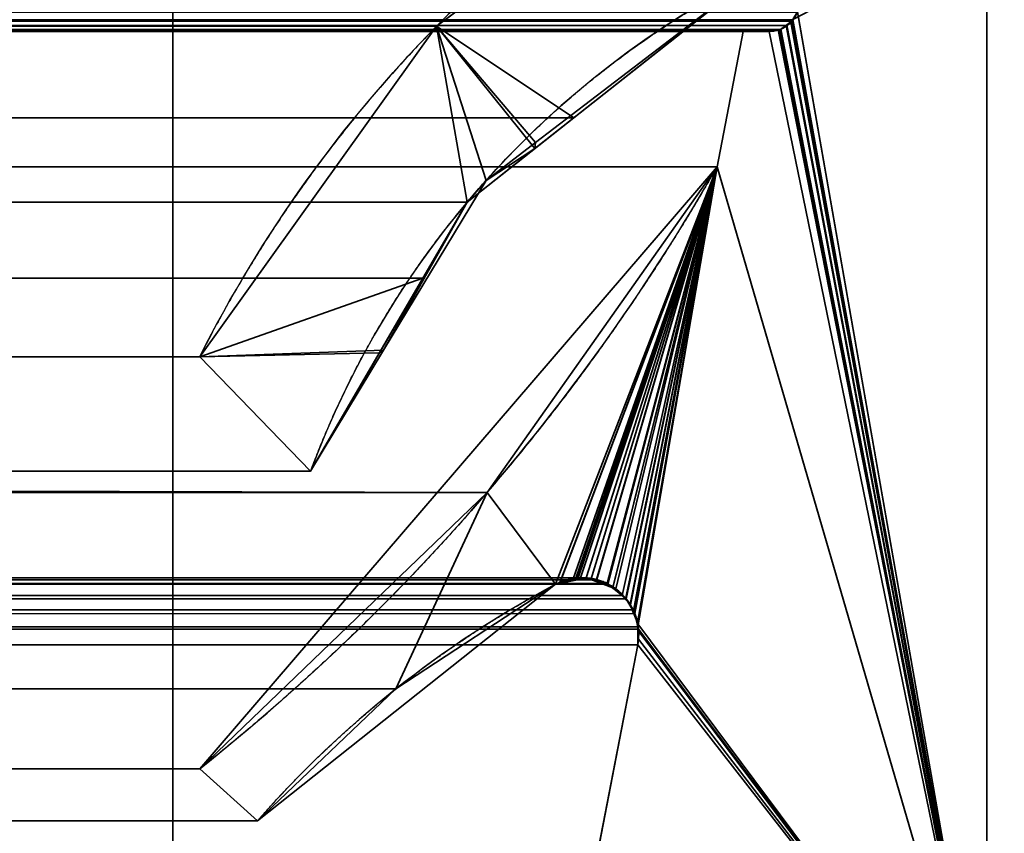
# Model space of a CAD drawing. Header units: millimetres. Extents: x -490 to 6690, y -115 to 132.
# Tile 141 of 256: x 304.25 to 309.09, y 5.27 to 9.27. Entities that reach past the tile are written whole.
import ezdxf

# ---------------------------------------------------------------- set-up
doc = ezdxf.new("R2010")
doc.units = ezdxf.units.MM
doc.layers.add('151', color=7, linetype='Continuous', true_color=0xffffff)

# ---------------------------------------------------------------- blocks, each defined once
blk = doc.blocks.new('UG_SURFACE_001')
at = {"layer": '151', "color": 252, "linetype": 'Continuous', "lineweight": 35}
for points in [[(490, -6.2, 2201.9999), (490, 113.2, 2201.9999), (-490, 113.2, 2201.9999), (-490, -6.2, 2201.9999)], [(-340, -6.2, 2052), (-340, 113.2, 2052), (340, 113.2, 2052), (340, -6.2, 2052)]]:
    blk.add_3dface(points, dxfattribs=at)
blk = doc.blocks.new('UG_SURFACE_045')
at = {"layer": '151', "color": 14, "linetype": 'Continuous', "lineweight": 35}
for points in [[(317.3, -10, 2024.3001), (317.3, 19, 2024.3001), (-317.3, 19, 2024.3001), (-317.3, -10, 2024.3001)], [(313.25, 16.25, 2020.2501), (313.25, -22, 2020.2501), (-313.25, -22, 2020.2501), (-313.25, 16.25, 2020.2501)]]:
    blk.add_3dface(points, dxfattribs=at)
blk = doc.blocks.new('UG_SURFACE_046')
at = {"layer": '151', "color": 7, "linetype": 'Continuous', "lineweight": 35}
for points in [[(-313.25, 16, 2020.2501), (-313.25, -22, 2020.2501), (313.25, -22, 2020.2501), (313.25, 16, 2020.2501)], [(313, 16, 2020), (313, -22, 2020), (-313, -22, 2020), (-313, 16, 2020)]]:
    blk.add_3dface(points, dxfattribs=at)
blk = doc.blocks.new('UG_SURFACE_054')
at = {"layer": '151', "color": 46, "linetype": 'Continuous', "lineweight": 35}
for points in [[(-306.2958, 9.2394, 2013.2957), (-307.8995, 10.4321, 2014.8995), (307.8995, 10.4321, 2014.8995), (306.2958, 9.2394, 2013.2957)], [(306.2958, 9.2394, 2013.2957), (307.8995, 10.4321, 2014.8995), (307.8633, 9.4954, 2014.8633), (306.9704, 8.789, 2013.9704)], [(-309, 9.7678, 2016), (-309, 4, 2016), (309, 4, 2016), (309, 9.7678, 2016)], [(308.0697, 9.3094, 2015.0697), (308.0789, 9.3503, 2015.0788), (309, 9.7678, 2016), (309, 4, 2016)], [(307.8633, 9.4954, 2014.8633), (-307.8633, 9.4954, 2014.8633), (-306.9704, 8.789, 2013.9704), (306.9704, 8.789, 2013.9704)], [(308.0464, 9.2708, 2015.0464), (-308.0464, 9.2708, 2015.0464), (-308.0693, 9.3087, 2015.0692), (308.0693, 9.3087, 2015.0692)], [(308.0464, 9.2708, 2015.0464), (308.0693, 9.3087, 2015.0692), (309, 4, 2016)], [(308.0693, 9.3087, 2015.0692), (308.0697, 9.3094, 2015.0697), (309, 4, 2016)], [(-308.042, 9.2636, 2015.0421), (-308.0464, 9.2708, 2015.0464), (308.0464, 9.2708, 2015.0464)], [(-308.042, 9.2636, 2015.0421), (308.0464, 9.2708, 2015.0464), (308.042, 9.2636, 2015.0421)], [(308.042, 9.2636, 2015.0421), (308.0132, 9.2433, 2015.0132), (-308.0132, 9.2433, 2015.0132), (-308.042, 9.2636, 2015.0421)], [(-308.0132, 9.2433, 2015.0132), (308.0132, 9.2433, 2015.0132), (307.9855, 9.2237, 2014.9856)], [(-307.9855, 9.2237, 2014.9856), (-308.0132, 9.2433, 2015.0132), (307.9855, 9.2237, 2014.9856)], [(309, 4, 2016), (307.9855, 9.2237, 2014.9856), (308.0132, 9.2433, 2015.0132)], [(308.0132, 9.2433, 2015.0132), (308.042, 9.2636, 2015.0421), (309, 4, 2016)], [(309, 4, 2016), (308.042, 9.2636, 2015.0421), (308.0464, 9.2708, 2015.0464)], [(307.9855, 9.2237, 2014.9856), (307.9742, 9.2216, 2014.9744), (-307.9742, 9.2216, 2014.9744), (-307.9855, 9.2237, 2014.9856)], [(307.9303, 9.2132, 2014.9302), (-307.9303, 9.2132, 2014.9302), (-307.9742, 9.2216, 2014.9744), (307.9742, 9.2216, 2014.9744)], [(307.9303, 9.2132, 2014.9302), (307.8024, 9.2132, 2014.8025), (-307.8024, 9.2132, 2014.8025), (-307.9303, 9.2132, 2014.9302)], [(-307.6745, 8.5488, 2014.6744), (-307.8024, 9.2132, 2014.8025), (307.8024, 9.2132, 2014.8025), (307.6745, 8.5488, 2014.6744)], [(306.2958, 9.2394, 2013.2957), (305.1319, 7.6146, 2012.1319), (-305.1319, 7.6146, 2012.1319), (-306.2958, 9.2394, 2013.2957)], [(305.1319, 7.6146, 2012.1319), (306.2958, 9.2394, 2013.2957), (306.4464, 8.3745, 2013.4463), (306.2288, 8.0006, 2013.2287)], [(306.9704, 8.789, 2013.9704), (306.4464, 8.3745, 2013.4463), (306.2958, 9.2394, 2013.2957)], [(309, 4, 2016), (307.6745, 8.5488, 2014.6744), (307.8024, 9.2132, 2014.8025), (307.9303, 9.2132, 2014.9302)], [(309, 4, 2016), (307.9303, 9.2132, 2014.9302), (307.9742, 9.2216, 2014.9744)], [(307.9742, 9.2216, 2014.9744), (307.9855, 9.2237, 2014.9856), (309, 4, 2016)], [(306.4464, 8.3745, 2013.4463), (-306.9704, 8.789, 2013.9704), (-306.4464, 8.3745, 2013.4463)], [(306.4464, 8.3745, 2013.4463), (306.9704, 8.789, 2013.9704), (-306.9704, 8.789, 2013.9704)], [(-307.6745, 8.5488, 2014.6744), (307.6745, 8.5488, 2014.6744), (306.5441, 6.948, 2013.5441)], [(-306.5441, 6.948, 2013.5441), (-307.6745, 8.5488, 2014.6744), (306.5441, 6.948, 2013.5441)], [(306.966, 6.5189, 2013.9661), (306.881, 6.4965, 2013.881), (306.5441, 6.948, 2013.5441), (307.6745, 8.5488, 2014.6744)], [(307.6745, 8.5488, 2014.6744), (307.004, 6.5289, 2014.004), (306.966, 6.5189, 2013.9661)], [(307.0532, 6.5181, 2014.0531), (307.004, 6.5289, 2014.004), (307.6745, 8.5488, 2014.6744)], [(307.6745, 8.5488, 2014.6744), (307.1343, 6.5004, 2014.1342), (307.0532, 6.5181, 2014.0531)], [(307.1382, 6.4973, 2014.1382), (307.1343, 6.5004, 2014.1342), (307.6745, 8.5488, 2014.6744)], [(307.2084, 6.4411, 2014.2083), (307.1382, 6.4973, 2014.1382), (307.6745, 8.5488, 2014.6744)], [(307.6745, 8.5488, 2014.6744), (307.2276, 6.4258, 2014.2276), (307.2084, 6.4411, 2014.2083)], [(307.2702, 6.3523, 2014.2701), (307.2595, 6.3707, 2014.2596), (307.2276, 6.4258, 2014.2276), (307.6745, 8.5488, 2014.6744)], [(307.2855, 6.287, 2014.2856), (307.2702, 6.3523, 2014.2701), (307.6745, 8.5488, 2014.6744)], [(307.6745, 8.5488, 2014.6744), (309, 4, 2016), (307.2881, 6.2761, 2014.2882), (307.2855, 6.287, 2014.2856)], [(-306.4464, 8.3745, 2013.4463), (306.2288, 8.0006, 2013.2287), (306.4464, 8.3745, 2013.4463)], [(-306.4464, 8.3745, 2013.4463), (-306.2288, 8.0006, 2013.2287), (306.2288, 8.0006, 2013.2287)], [(306.2288, 8.0006, 2013.2287), (-306.2288, 8.0006, 2013.2287), (-305.6771, 7.0532, 2012.6772), (305.6771, 7.0532, 2012.6772)], [(306.2288, 8.0006, 2013.2287), (305.6771, 7.0532, 2012.6772), (305.1319, 7.6146, 2012.1319)], [(-305.6771, 7.0532, 2012.6772), (-305.1319, 7.6146, 2012.1319), (305.1319, 7.6146, 2012.1319), (305.6771, 7.0532, 2012.6772)], [(306.5441, 6.948, 2013.5441), (305.1319, 5.5893, 2012.1319), (-305.1319, 5.5893, 2012.1319), (-306.5441, 6.948, 2013.5441)], [(306.0956, 5.9821, 2013.0956), (305.4162, 5.334, 2012.4161), (305.1319, 5.5893, 2012.1319), (306.5441, 6.948, 2013.5441)], [(306.5441, 6.948, 2013.5441), (306.881, 6.4965, 2013.881), (306.0956, 5.9821, 2013.0956)], [(307.2084, 6.4411, 2014.2083), (-307.1764, 6.4747, 2014.1764), (-307.1369, 6.4893, 2014.137)], [(-307.1369, 6.4893, 2014.137), (-307.0531, 6.5203, 2014.0531), (307.0532, 6.5181, 2014.0531)], [(307.0532, 6.5181, 2014.0531), (307.1343, 6.5004, 2014.1342), (-307.1369, 6.4893, 2014.137)], [(307.1343, 6.5004, 2014.1342), (307.1382, 6.4973, 2014.1382), (-307.1369, 6.4893, 2014.137)], [(-307.1369, 6.4893, 2014.137), (307.1382, 6.4973, 2014.1382), (307.2084, 6.4411, 2014.2083)], [(307.004, 6.5289, 2014.004), (-307.0531, 6.5203, 2014.0531), (-307.0314, 6.5283, 2014.0314)], [(307.004, 6.5289, 2014.004), (307.0532, 6.5181, 2014.0531), (-307.0531, 6.5203, 2014.0531)], [(-307.0314, 6.5283, 2014.0314), (306.966, 6.5189, 2013.9661), (307.004, 6.5289, 2014.004)], [(-307.0314, 6.5283, 2014.0314), (-306.9663, 6.5145, 2013.9663), (306.966, 6.5189, 2013.9661)], [(306.966, 6.5189, 2013.9661), (-306.9663, 6.5145, 2013.9663), (-306.881, 6.4965, 2013.881)], [(-306.881, 6.4965, 2013.881), (306.881, 6.4965, 2013.881), (306.966, 6.5189, 2013.9661)], [(306.0956, 5.9821, 2013.0956), (-306.881, 6.4965, 2013.881), (-306.0956, 5.9821, 2013.0956)], [(306.0956, 5.9821, 2013.0956), (306.881, 6.4965, 2013.881), (-306.881, 6.4965, 2013.881)], [(-307.2488, 6.3955, 2014.2488), (-307.2075, 6.4407, 2014.2076), (307.2084, 6.4411, 2014.2083)], [(307.2084, 6.4411, 2014.2083), (307.2276, 6.4258, 2014.2276), (-307.2488, 6.3955, 2014.2488)], [(307.2084, 6.4411, 2014.2083), (-307.2075, 6.4407, 2014.2076), (-307.1765, 6.4747, 2014.1764)], [(307.2084, 6.4411, 2014.2083), (-307.1765, 6.4747, 2014.1764), (-307.1764, 6.4747, 2014.1764)], [(307.2276, 6.4258, 2014.2276), (-307.2586, 6.3707, 2014.2586), (-307.2488, 6.3955, 2014.2488)], [(307.2276, 6.4258, 2014.2276), (307.2595, 6.3707, 2014.2596), (-307.2586, 6.3707, 2014.2586)], [(307.2702, 6.3523, 2014.2701), (-307.2846, 6.2874, 2014.2846), (-307.2834, 6.3076, 2014.2834)], [(307.2702, 6.3523, 2014.2701), (307.2855, 6.287, 2014.2856), (-307.2846, 6.2874, 2014.2846)], [(-307.2834, 6.3076, 2014.2834), (-307.2586, 6.3707, 2014.2586), (307.2595, 6.3707, 2014.2596)], [(307.2595, 6.3707, 2014.2596), (307.2702, 6.3523, 2014.2701), (-307.2834, 6.3076, 2014.2834)], [(-307.2882, 6.2275, 2014.2882), (-307.2846, 6.2874, 2014.2846), (307.2855, 6.287, 2014.2856)], [(-307.2842, 6.1988, 2014.2841), (-307.2882, 6.2275, 2014.2882), (307.2855, 6.287, 2014.2856)], [(307.2855, 6.287, 2014.2856), (307.2881, 6.2761, 2014.2882), (-307.2842, 6.1988, 2014.2841)], [(307.2881, 6.2761, 2014.2882), (307.2842, 6.1988, 2014.2841), (-307.2842, 6.1988, 2014.2841)], [(307.2842, 6.1988, 2014.2841), (307.2881, 6.2761, 2014.2882), (309, 4, 2016)], [(-307.0519, 4.9927, 2014.0519), (-307.2842, 6.1988, 2014.2841), (307.2842, 6.1988, 2014.2841), (307.0519, 4.9927, 2014.0519)], [(307.0519, 4.9927, 2014.0519), (307.2842, 6.1988, 2014.2841), (309, 4, 2016)], [(-306.0956, 5.9821, 2013.0956), (305.4162, 5.334, 2012.4161), (306.0956, 5.9821, 2013.0956)], [(-306.0956, 5.9821, 2013.0956), (-305.4162, 5.334, 2012.4161), (305.4162, 5.334, 2012.4161)], [(-305.4162, 5.334, 2012.4161), (-305.1319, 5.5893, 2012.1319), (305.1319, 5.5893, 2012.1319), (305.4162, 5.334, 2012.4161)]]:
    blk.add_3dface(points, dxfattribs=at)
blk = doc.blocks.new('UG_SURFACE_055')
at = {"layer": '151', "color": 46, "linetype": 'Continuous', "lineweight": 35}
for points in [[(306.2958, 9.2394, -8), (307.8995, 10.4321, -8), (307.8633, 9.4954, -8), (306.7818, 8.6672, -8)], [(306.7795, 8.638, 2013.7796), (307.8633, 9.4954, 2014.8633), (307.8995, 10.4321, 2014.8995), (306.2958, 9.2394, 2013.2957)], [(306.2958, 9.2394, 2013.2957), (307.8995, 10.4321, 2014.8995), (307.8995, 10.4321, -8), (306.2958, 9.2394, -8)], [(309, 9.7678, -8), (309, 4, -8), (308.0374, 9.2586, -8), (308.0459, 9.2719, -8)], [(309, 4, 2016), (309, 9.7678, 2016), (308.0789, 9.3503, 2015.0788), (308.0697, 9.3094, 2015.0697)], [(309, 9.7678, 2016), (309, 4, 2016), (309, 4, -8), (309, 9.7678, -8)], [(307.8633, 9.4954, -8), (307.8633, 9.4954, 2014.8633), (306.7795, 8.638, 2013.7796)], [(306.7795, 8.638, 2013.7796), (306.7818, 8.6672, -8), (307.8633, 9.4954, -8)], [(308.0696, 9.3092, 2015.0695), (308.0469, 9.2717, 2015.0468), (309, 4, 2016)], [(309, 4, 2016), (308.0697, 9.3094, 2015.0697), (308.0696, 9.3092, 2015.0695)], [(308.0178, 9.2465, 2015.0177), (307.9855, 9.2237, 2014.9856), (309, 4, 2016)], [(307.9855, 9.2237, 2014.9856), (308.0178, 9.2465, 2015.0177), (308.0175, 9.2449, -8)], [(308.0175, 9.2449, -8), (307.9885, 9.225, -8), (307.9855, 9.2237, 2014.9856)], [(309, 4, -8), (307.9885, 9.225, -8), (308.0175, 9.2449, -8)], [(308.0175, 9.2449, -8), (308.0374, 9.2586, -8), (309, 4, -8)], [(308.0374, 9.2586, -8), (308.0175, 9.2449, -8), (308.0178, 9.2465, 2015.0177)], [(309, 4, 2016), (308.042, 9.2636, 2015.0421), (308.0178, 9.2465, 2015.0177)], [(308.0178, 9.2465, 2015.0177), (308.042, 9.2636, 2015.0421), (308.0374, 9.2586, -8)], [(308.0459, 9.2719, -8), (308.0374, 9.2586, -8), (308.042, 9.2636, 2015.0421)], [(308.042, 9.2636, 2015.0421), (308.0469, 9.2717, 2015.0468), (308.0459, 9.2719, -8)], [(308.0469, 9.2717, 2015.0468), (308.042, 9.2636, 2015.0421), (309, 4, 2016)], [(305.1319, 7.6146, -8), (306.2958, 9.2394, -8), (306.539, 8.4812, -8), (306.0358, 7.6475, -8)], [(306.0156, 7.6345, 2013.0155), (306.4464, 8.3745, 2013.4463), (306.2958, 9.2394, 2013.2957), (305.1319, 7.6146, 2012.1319)], [(306.2958, 9.2394, -8), (305.1319, 7.6146, -8), (305.1319, 7.6146, 2012.1319), (306.2958, 9.2394, 2013.2957)], [(306.7818, 8.6672, -8), (306.539, 8.4812, -8), (306.2958, 9.2394, -8)], [(306.2958, 9.2394, 2013.2957), (306.4464, 8.3745, 2013.4463), (306.7795, 8.638, 2013.7796)], [(309, 4, -8), (307.6745, 8.5488, -8), (307.8024, 9.2132, -8), (307.9303, 9.2132, -8)], [(307.9303, 9.2132, 2014.9302), (307.8024, 9.2132, 2014.8025), (307.6745, 8.5488, 2014.6744), (309, 4, 2016)], [(307.6745, 8.5488, 2014.6744), (307.8024, 9.2132, 2014.8025), (307.8024, 9.2132, -8), (307.6745, 8.5488, -8)], [(307.9303, 9.2132, 2014.9302), (307.9303, 9.2132, -8), (307.8024, 9.2132, -8), (307.8024, 9.2132, 2014.8025)], [(309, 4, -8), (307.9303, 9.2132, -8), (307.9775, 9.2228, -8)], [(307.9775, 9.2228, -8), (307.9303, 9.2132, -8), (307.9303, 9.2132, 2014.9302)], [(307.9303, 9.2132, 2014.9302), (307.9778, 9.2223, 2014.9777), (307.9775, 9.2228, -8)], [(307.9778, 9.2223, 2014.9777), (307.9303, 9.2132, 2014.9302), (309, 4, 2016)], [(307.9775, 9.2228, -8), (307.9885, 9.225, -8), (309, 4, -8)], [(307.9885, 9.225, -8), (307.9775, 9.2228, -8), (307.9778, 9.2223, 2014.9777)], [(307.9778, 9.2223, 2014.9777), (307.9855, 9.2237, 2014.9856), (307.9885, 9.225, -8)], [(309, 4, 2016), (307.9855, 9.2237, 2014.9856), (307.9778, 9.2223, 2014.9777)], [(306.539, 8.4812, -8), (306.7818, 8.6672, -8), (306.7795, 8.638, 2013.7796)], [(306.539, 8.4812, -8), (306.7795, 8.638, 2013.7796), (306.4464, 8.3745, 2013.4463)], [(306.881, 6.4965, -8), (305.4162, 5.334, -8), (305.1319, 5.5893, -8), (307.6745, 8.5488, -8)], [(307.6745, 8.5488, -8), (305.1319, 5.5893, -8), (305.1319, 5.5893, 2012.1319)], [(305.1319, 5.5893, 2012.1319), (306.5441, 6.948, 2013.5441), (307.6745, 8.5488, -8)], [(307.6745, 8.5488, 2014.6744), (306.5441, 6.948, 2013.5441), (306.881, 6.4965, 2013.881), (306.9006, 6.5006, 2013.9005)], [(306.5441, 6.948, 2013.5441), (307.6745, 8.5488, 2014.6744), (307.6745, 8.5488, -8)], [(306.901, 6.5027, -8), (306.881, 6.4965, -8), (307.6745, 8.5488, -8)], [(306.9006, 6.5006, 2013.9005), (306.9887, 6.5193, 2013.9887), (307.6745, 8.5488, 2014.6744)], [(307.6745, 8.5488, -8), (306.9799, 6.5272, -8), (306.901, 6.5027, -8)], [(306.9877, 6.5267, -8), (306.9799, 6.5272, -8), (307.6745, 8.5488, -8)], [(307.0816, 6.5197, -8), (306.9877, 6.5267, -8), (307.6745, 8.5488, -8)], [(306.9887, 6.5193, 2013.9887), (307.0314, 6.5283, 2014.0314), (307.6745, 8.5488, 2014.6744)], [(307.6745, 8.5488, 2014.6744), (307.0314, 6.5283, 2014.0314), (307.0799, 6.5104, 2014.0798)], [(307.0799, 6.5104, 2014.0798), (307.1625, 6.4799, 2014.1625), (307.6745, 8.5488, 2014.6744)], [(307.6745, 8.5488, -8), (307.0832, 6.5196, -8), (307.0816, 6.5197, -8)], [(307.1621, 6.4816, -8), (307.0832, 6.5196, -8), (307.6745, 8.5488, -8)], [(307.6745, 8.5488, -8), (307.1764, 6.4747, -8), (307.1621, 6.4816, -8)], [(307.1625, 6.4799, 2014.1625), (307.1764, 6.4747, 2014.1764), (307.6745, 8.5488, 2014.6744)], [(307.2239, 6.4235, -8), (307.1764, 6.4747, -8), (307.6745, 8.5488, -8)], [(307.6745, 8.5488, 2014.6744), (307.1764, 6.4747, 2014.1764), (307.1765, 6.4747, 2014.1764)], [(307.1765, 6.4747, 2014.1764), (307.2246, 6.422, 2014.2245), (307.6745, 8.5488, 2014.6744)], [(307.6745, 8.5488, -8), (307.2468, 6.3987, -8), (307.2239, 6.4235, -8)], [(307.2246, 6.422, 2014.2245), (307.2488, 6.3955, 2014.2488), (307.6745, 8.5488, 2014.6744)], [(307.2627, 6.3582, -8), (307.2468, 6.3987, -8), (307.6745, 8.5488, -8)], [(307.6745, 8.5488, 2014.6744), (307.2488, 6.3955, 2014.2488), (307.2638, 6.3574, 2014.2639)], [(307.6745, 8.5488, -8), (307.2667, 6.348, -8), (307.2627, 6.3582, -8)], [(307.2638, 6.3574, 2014.2639), (307.2678, 6.3471, 2014.2679), (307.6745, 8.5488, 2014.6744)], [(307.6745, 8.5488, -8), (309, 4, -8), (307.2845, 6.3023, -8), (307.2667, 6.348, -8)], [(307.2678, 6.3471, 2014.2679), (307.2834, 6.3076, 2014.2834), (307.6745, 8.5488, 2014.6744)], [(309, 4, 2016), (307.6745, 8.5488, 2014.6744), (307.2834, 6.3076, 2014.2834), (307.2856, 6.2712, 2014.2856)], [(306.4464, 8.3745, 2013.4463), (306.0358, 7.6475, -8), (306.539, 8.4812, -8)], [(306.4464, 8.3745, 2013.4463), (306.0156, 7.6345, 2013.0155), (306.0358, 7.6475, -8)], [(306.0358, 7.6475, -8), (305.6771, 7.0532, -8), (305.1319, 7.6146, -8)], [(306.0358, 7.6475, -8), (306.0156, 7.6345, 2013.0155), (305.6771, 7.0532, 2012.6772)], [(305.6771, 7.0532, 2012.6772), (305.6771, 7.0532, -8), (306.0358, 7.6475, -8)], [(305.1319, 7.6146, 2012.1319), (305.6771, 7.0532, 2012.6772), (306.0156, 7.6345, 2013.0155)], [(305.6771, 7.0532, 2012.6772), (305.1319, 7.6146, 2012.1319), (305.1319, 7.6146, -8), (305.6771, 7.0532, -8)], [(306.5441, 6.948, 2013.5441), (305.1319, 5.5893, 2012.1319), (305.4162, 5.334, 2012.4161), (306.0956, 5.9821, 2013.0956)], [(306.0956, 5.9821, 2013.0956), (306.881, 6.4965, 2013.881), (306.5441, 6.948, 2013.5441)], [(306.0956, 5.9821, 2013.0956), (305.4162, 5.334, -8), (306.881, 6.4965, -8)], [(306.881, 6.4965, -8), (306.881, 6.4965, 2013.881), (306.0956, 5.9821, 2013.0956)], [(306.901, 6.5027, -8), (306.9006, 6.5006, 2013.9005), (306.881, 6.4965, 2013.881)], [(306.881, 6.4965, 2013.881), (306.881, 6.4965, -8), (306.901, 6.5027, -8)], [(306.9799, 6.5272, -8), (306.9887, 6.5193, 2013.9887), (306.9006, 6.5006, 2013.9005)], [(306.9006, 6.5006, 2013.9005), (306.901, 6.5027, -8), (306.9799, 6.5272, -8)], [(306.9799, 6.5272, -8), (306.9877, 6.5267, -8), (306.9887, 6.5193, 2013.9887)], [(306.9887, 6.5193, 2013.9887), (306.9877, 6.5267, -8), (307.0816, 6.5197, -8)], [(307.0816, 6.5197, -8), (307.0314, 6.5283, 2014.0314), (306.9887, 6.5193, 2013.9887)], [(307.0816, 6.5197, -8), (307.0799, 6.5104, 2014.0798), (307.0314, 6.5283, 2014.0314)], [(307.0799, 6.5104, 2014.0798), (307.0816, 6.5197, -8), (307.0832, 6.5196, -8)], [(307.0799, 6.5104, 2014.0798), (307.0832, 6.5196, -8), (307.1621, 6.4816, -8)], [(307.1621, 6.4816, -8), (307.1625, 6.4799, 2014.1625), (307.0799, 6.5104, 2014.0798)], [(307.1625, 6.4799, 2014.1625), (307.1621, 6.4816, -8), (307.1764, 6.4747, -8)], [(307.1764, 6.4747, -8), (307.1764, 6.4747, 2014.1764), (307.1625, 6.4799, 2014.1625)], [(307.1765, 6.4747, 2014.1764), (307.1764, 6.4747, 2014.1764), (307.1764, 6.4747, -8), (307.2239, 6.4235, -8)], [(307.2239, 6.4235, -8), (307.2246, 6.422, 2014.2245), (307.1765, 6.4747, 2014.1764)], [(307.2246, 6.422, 2014.2245), (307.2239, 6.4235, -8), (307.2468, 6.3987, -8)], [(307.2468, 6.3987, -8), (307.2488, 6.3955, 2014.2488), (307.2246, 6.422, 2014.2245)], [(307.2488, 6.3955, 2014.2488), (307.2468, 6.3987, -8), (307.2627, 6.3582, -8)], [(307.2627, 6.3582, -8), (307.2638, 6.3574, 2014.2639), (307.2488, 6.3955, 2014.2488)], [(307.2638, 6.3574, 2014.2639), (307.2627, 6.3582, -8), (307.2667, 6.348, -8)], [(307.2667, 6.348, -8), (307.2678, 6.3471, 2014.2679), (307.2638, 6.3574, 2014.2639)], [(307.2678, 6.3471, 2014.2679), (307.2667, 6.348, -8), (307.2845, 6.3023, -8)], [(307.2845, 6.3023, -8), (307.2834, 6.3076, 2014.2834), (307.2678, 6.3471, 2014.2679)], [(307.2844, 6.2716, -8), (307.2856, 6.2712, 2014.2856), (307.2834, 6.3076, 2014.2834)], [(307.2834, 6.3076, 2014.2834), (307.2845, 6.3023, -8), (307.2844, 6.2716, -8)], [(307.2844, 6.2716, -8), (307.2845, 6.3023, -8), (309, 4, -8)], [(309, 4, -8), (307.2842, 6.1988, -8), (307.2844, 6.2716, -8)], [(307.2844, 6.2716, -8), (307.2842, 6.1988, -8), (307.2842, 6.1988, 2014.2841)], [(307.2842, 6.1988, 2014.2841), (307.2882, 6.2275, 2014.2882), (307.2844, 6.2716, -8)], [(307.2882, 6.2275, 2014.2882), (307.2856, 6.2712, 2014.2856), (307.2844, 6.2716, -8)], [(307.2856, 6.2712, 2014.2856), (307.2882, 6.2275, 2014.2882), (309, 4, 2016)], [(307.0519, 4.9927, -8), (307.2842, 6.1988, -8), (309, 4, -8)], [(307.2842, 6.1988, 2014.2841), (307.0519, 4.9927, 2014.0519), (309, 4, 2016)], [(307.0519, 4.9927, 2014.0519), (307.2842, 6.1988, 2014.2841), (307.2842, 6.1988, -8), (307.0519, 4.9927, -8)], [(309, 4, 2016), (307.2882, 6.2275, 2014.2882), (307.2842, 6.1988, 2014.2841)], [(306.0956, 5.9821, 2013.0956), (305.4162, 5.334, 2012.4161), (305.4162, 5.334, -8)], [(305.4162, 5.334, 2012.4161), (305.1319, 5.5893, 2012.1319), (305.1319, 5.5893, -8), (305.4162, 5.334, -8)]]:
    blk.add_3dface(points, dxfattribs=at)
blk = doc.blocks.new('UG_SURFACE_072')
at = {"layer": '151', "color": 254, "linetype": 'Continuous', "lineweight": 35}
for points in [[(323.25, 111.75, 2030.2501), (-323.25, 111.75, 2030.2501), (-323.25, -10, 2030.2501), (323.25, -10, 2030.2501)], [(305, 12, 2012.0001), (305, 4, 2012.0001), (301.25, 4, 2008.25), (301.25, 111.75, 2008.25)], [(317.5, 21, 2024.4999), (317.5, -8, 2024.4999), (-317.5, -8, 2024.4999), (-317.5, 21, 2024.4999)], [(313, 4, 2020), (313, 21, 2020), (-313, 21, 2020), (-313, 4, 2020)], [(313, 21, 2020), (313, 4, 2020), (309, 4, 2016), (309, 12, 2016)], [(309, 12, 2016), (309, 4, 2016), (-309, 4, 2016), (-309, 12, 2016)], [(305, 4, 2012.0001), (305, 12, 2012.0001), (-305, 12, 2012.0001), (-305, 4, 2012.0001)]]:
    blk.add_3dface(points, dxfattribs=at)
blk = doc.blocks.new('UG_SURFACE_078')
at = {"layer": '151', "color": 254, "linetype": 'Continuous', "lineweight": 35}
for points in [[(301.25, 111.75, 2008.25), (301.25, 4, 2008.25), (305, 4, 2012.0001), (305, 12, 2012.0001)], [(305, 12, -8), (305, 4, -8), (301.25, 4, -8), (301.25, 111.75, -8)], [(309, 12, 2016), (309, 4, 2016), (313, 4, 2020), (313, 21, 2020)], [(313, 21, -8), (313, 4, -8), (309, 4, -8), (309, 12, -8)], [(305, 4, -8), (305, 12, -8), (305, 12, 2012.0001), (305, 4, 2012.0001)], [(309, 12, -8), (309, 4, -8), (309, 4, 2016), (309, 12, 2016)]]:
    blk.add_3dface(points, dxfattribs=at)

msp = doc.modelspace()

# ---------------------------------------------------------------- linework, layer by layer
at = {"layer": '151', "color": 253, "linetype": 'Continuous', "lineweight": -3}
for p, q in [((305, 4, -8), (305, 12, -8)), ((305, 4, 2012), (305, 12, 2012)), ((305, 12, 2012), (305, 4, 2012)), ((309, 12, -8), (309, 4, -8)), ((309, 4, 2016), (309, 12, 2016)), ((309, 12, 2016), (309, 4, 2016)), ((309, 9.7678, -8), (309, 4, -8)), ((309, 4, 2016), (309, 9.7678, 2016)), ((309, 9.7678, 2016), (309, 4, 2016)), ((307.9303, 9.2132, 2014.9303), (-307.9303, 9.2132, 2014.9303)), ((307.8024, 9.2132, 2014.8024), (-307.8024, 9.2132, 2014.8024)), ((307.6745, 8.5488, -8), (307.8024, 9.2132, -8)), ((307.6745, 8.5488, 2014.6745), (307.8024, 9.2132, 2014.8024)), ((307.6745, 8.5488, 2014.6745), (307.8024, 9.2132, 2014.8024)), ((307.8024, 9.2132, -8), (307.9303, 9.2132, -8)), ((307.8024, 9.2132, 2014.8024), (307.9303, 9.2132, 2014.9303)), ((307.8024, 9.2132, -8), (307.8024, 9.2132, 2014.8024)), ((307.9303, 9.2132, 2014.9303), (307.8024, 9.2132, 2014.8024)), ((307.9303, 9.2132, -8), (307.9303, 9.2132, 2014.9303)), ((307.6745, 8.5488, 2014.6745), (-307.6745, 8.5488, 2014.6745)), ((307.6745, 8.5488, -8), (307.6745, 8.5488, 2014.6745)), ((305.1318, 7.6146, 2012.1318), (-305.1318, 7.6146, 2012.1318)), ((305.1318, 7.6146, -8), (305.1318, 7.6146, 2012.1318)), ((305.6771, 7.0532, 2012.6771), (305.1318, 7.6146, 2012.1318)), ((305.6771, 7.0532, 2012.6771), (305.1318, 7.6146, 2012.1318)), ((305.6771, 7.0532, -8), (305.1318, 7.6146, -8)), ((305.6771, 7.0532, 2012.6771), (-305.6771, 7.0532, 2012.6771)), ((305.6771, 7.0532, -8), (305.6771, 7.0532, 2012.6771)), ((306.881, 6.4965, 2013.881), (-306.881, 6.4965, 2013.881)), ((306.881, 6.4965, -8), (306.881, 6.4965, 2013.881)), ((307.2842, 6.1988, 2014.2842), (-307.2842, 6.1988, 2014.2842)), ((307.0519, 4.9927, 2014.0519), (307.2842, 6.1988, 2014.2842)), ((307.0519, 4.9927, 2014.0519), (307.2842, 6.1988, 2014.2842)), ((307.0519, 4.9927, -8), (307.2842, 6.1988, -8)), ((307.2842, 6.1988, -8), (307.2842, 6.1988, 2014.2842)), ((305.1318, 5.5893, 2012.1318), (-305.1318, 5.5893, 2012.1318)), ((305.4162, 5.334, -8), (305.1318, 5.5893, -8)), ((305.1318, 5.5893, -8), (305.1318, 5.5893, 2012.1318)), ((305.4162, 5.334, 2012.4162), (305.1318, 5.5893, 2012.1318)), ((305.1318, 5.5893, 2012.1318), (305.4162, 5.334, 2012.4162)), ((305.4162, 5.334, 2012.4162), (-305.4162, 5.334, 2012.4162)), ((305.4162, 5.334, -8), (305.4162, 5.334, 2012.4162))]:
    msp.add_line(p, q, dxfattribs=at)
at = {"layer": '151', "color": 253, "linetype": 'Continuous', "lineweight": -3, "extrusion": (0, 0, -1)}
msp.add_arc((-310.9178, 4.6991, 8), 6.479, 26.74364, 62.23472, dxfattribs=at)
at = {"layer": '151', "color": 253, "linetype": 'Continuous', "lineweight": -3}
for centre, radius, start, end in [((309.8794, 5.491, -8), 4.4833, 116.7246, 159.6074), ((307.9303, 9.3622, -8), 0.1491, 270, 116.7246), ((298.7046, 13.6831, -8), 10.3354, 308.45298, 330.21371), ((309.3074, 1.9348, -8), 5.1669, 118.0085, 138.8607), ((307.0115, 6.2513, -8), 0.2777, 349.0985, 118.0085)]:
    msp.add_arc(centre, radius, start, end, dxfattribs=at)
for points, weights in [([(307.8995, 10.4321, 2014.8995), (307.0046, 9.9609, 2014.0046), (306.2201, 9.3138, 2013.2201), (305.587, 8.5179, 2012.587), (305.1318, 7.6146, 2012.1318)], [1, 0.976209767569, 0.968279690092, 0.976209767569, 1]), ([(307.8995, 10.4321, 2014.8995), (307.0046, 9.9609, 2014.0046), (306.2201, 9.3138, 2013.2201), (305.587, 8.5179, 2012.587), (305.1318, 7.6146, 2012.1318)], [1, 0.976209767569, 0.968279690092, 0.976209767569, 1]), ([(305.6771, 7.0532, 2012.6771), (305.9729, 7.8488, 2012.9729), (306.4582, 8.5535, 2013.4582), (307.1051, 9.1137, 2014.1051), (307.8633, 9.4954, 2014.8633)], [1, 0.965395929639, 0.953861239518, 0.965395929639, 1]), ([(305.6771, 7.0532, 2012.6771), (305.9729, 7.8488, 2012.9729), (306.4582, 8.5535, 2013.4582), (307.1051, 9.1137, 2014.1051), (307.8633, 9.4954, 2014.8633)], [1, 0.965395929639, 0.953861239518, 0.965395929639, 1]), ([(307.6745, 8.5488, 2014.6745), (307.1855, 7.6946, 2014.1855), (306.5916, 6.9071, 2013.5916), (305.9027, 6.2014, 2012.9027), (305.1318, 5.5893, 2012.1318)], [1, 0.991011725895, 0.988015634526, 0.991011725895, 1]), ([(307.6745, 8.5488, 2014.6745), (307.1855, 7.6946, 2014.1855), (306.5916, 6.9071, 2013.5916), (305.9027, 6.2014, 2012.9027), (305.1318, 5.5893, 2012.1318)], [1, 0.991011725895, 0.988015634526, 0.991011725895, 1]), ([(305.4162, 5.334, 2012.4162), (305.7263, 5.689, 2012.7263), (306.0777, 6.0046, 2013.0777), (306.4648, 6.2751, 2013.4648), (306.881, 6.4965, 2013.881)], [1, 0.991744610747, 0.988992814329, 0.991744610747, 1]), ([(305.4162, 5.334, 2012.4162), (305.7263, 5.689, 2012.7263), (306.0777, 6.0046, 2013.0777), (306.4648, 6.2751, 2013.4648), (306.881, 6.4965, 2013.881)], [1, 0.991744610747, 0.988992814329, 0.991744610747, 1])]:
    msp.add_rational_spline(points, weights, degree=4, dxfattribs=at)
for points, weights, knots in [([(307.8633, 9.4954, 2014.8633), (307.9009, 9.5143, 2014.9009), (307.9519, 9.5218, 2014.9519), (307.9991, 9.501, 2014.9991), (308.0616, 9.4444, 2015.0616), (308.087, 9.3994, 2015.087), (308.0845, 9.3479, 2015.0845), (308.0542, 9.2692, 2015.0542), (308.0214, 9.2294, 2015.0214), (307.9725, 9.2132, 2014.9725), (307.9303, 9.2132, 2014.9303)], [1, 1, 0.979485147, 1, 1, 0.979485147, 1, 1, 0.979485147, 1, 1], [0, 0, 0, 0, 0, 0.333333, 0.333333, 0.333333, 0.666667, 0.666667, 0.666667, 1, 1, 1, 1, 1]), ([(307.8633, 9.4954, 2014.8633), (307.9009, 9.5143, 2014.9009), (307.9519, 9.5218, 2014.9519), (307.9991, 9.501, 2014.9991), (308.0616, 9.4444, 2015.0616), (308.087, 9.3994, 2015.087), (308.0845, 9.3479, 2015.0845), (308.0542, 9.2692, 2015.0542), (308.0214, 9.2294, 2015.0214), (307.9725, 9.2132, 2014.9725), (307.9303, 9.2132, 2014.9303)], [1, 1, 0.979485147, 1, 1, 0.979485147, 1, 1, 0.979485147, 1, 1], [0, 0, 0, 0, 0, 0.333333, 0.333333, 0.333333, 0.666667, 0.666667, 0.666667, 1, 1, 1, 1, 1]), ([(307.2842, 6.1988, 2014.2842), (307.2982, 6.2715, 2014.2982), (307.2878, 6.3592, 2014.2878), (307.236, 6.4307, 2014.236), (307.1169, 6.5187, 2014.1169), (307.0333, 6.5472, 2014.0333), (306.9464, 6.5313, 2013.9464), (306.881, 6.4965, 2013.881)], [1, 1, 0.984176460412, 1, 1, 0.984176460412, 1, 1], [0, 0, 0, 0, 0, 0.5, 0.5, 0.5, 1, 1, 1, 1, 1]), ([(306.881, 6.4965, 2013.881), (306.9464, 6.5313, 2013.9464), (307.0333, 6.5472, 2014.0333), (307.1169, 6.5187, 2014.1169), (307.236, 6.4307, 2014.236), (307.2878, 6.3592, 2014.2878), (307.2982, 6.2715, 2014.2982), (307.2842, 6.1988, 2014.2842)], [1, 1, 0.984176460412, 1, 1, 0.984176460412, 1, 1], [0, 0, 0, 0, 0, 0.5, 0.5, 0.5, 1, 1, 1, 1, 1])]:
    msp.add_rational_spline(points, weights, degree=4, knots=knots, dxfattribs=at)

# ---------------------------------------------------------------- block references
for name in ['UG_SURFACE_001', 'UG_SURFACE_072', 'UG_SURFACE_078', 'UG_SURFACE_045', 'UG_SURFACE_046', 'UG_SURFACE_054', 'UG_SURFACE_055']:
    msp.add_blockref(name, (0, 0), dxfattribs=at)

doc.saveas('drawing.dxf')
